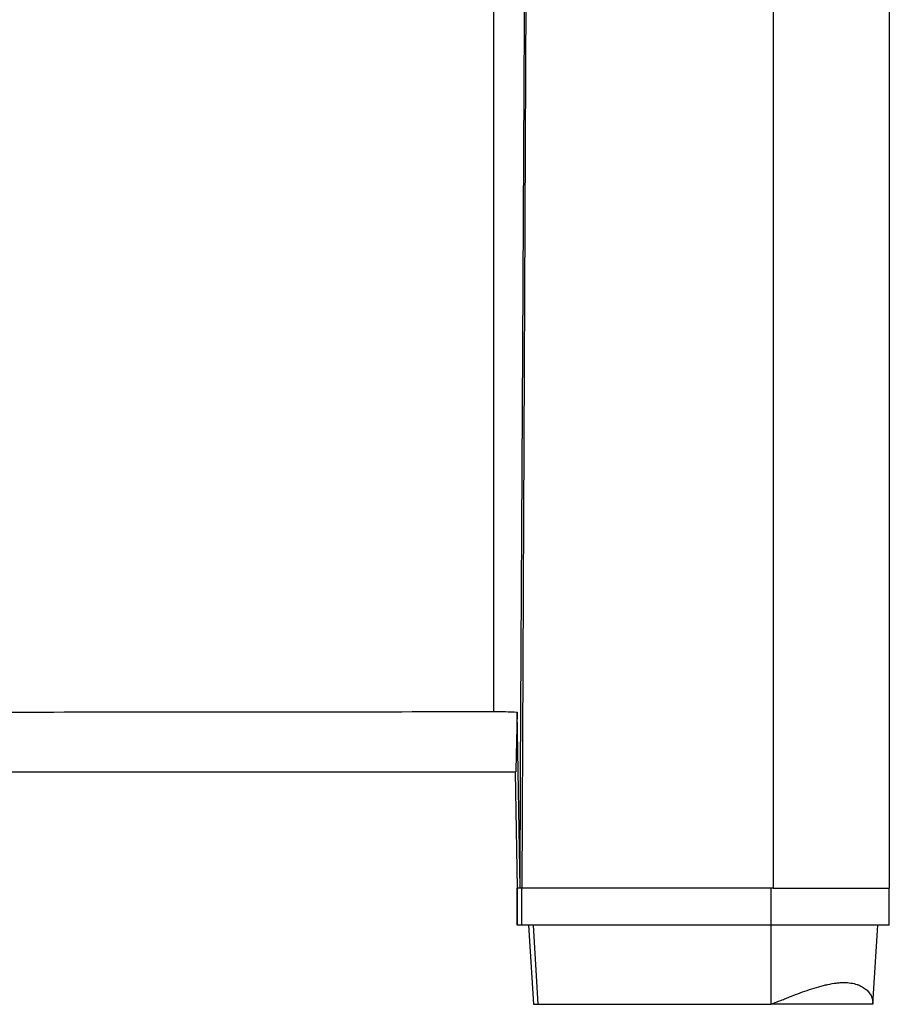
# Paper-space layout '1012-790 Hybird Padfoot' of a CAD drawing. Header units: millimetres. Extents: x 51 to 2966, y 67 to 3970.
# Tile 17 of 110: x 877 to 1251, y 1441 to 1865. Entities that reach past the tile are written whole.
import ezdxf

# ---------------------------------------------------------------- set-up
doc = ezdxf.new("R2010")
doc.units = ezdxf.units.MM

psp = doc.layouts.new('1012-790 Hybird Padfoot')

# ---------------------------------------------------------------- linework, layer by layer
at = {"color": 7, "linetype": 'Continuous', "lineweight": 25}
for p, q in [((1081.14, 2129.76), (1081.14, 1567.3)), ((1096.09, 2129.76), (1093.3, 1491.36)), ((1201.3, 2129.76), (1201.3, 1491.36)), ((1251.3, 2129.76), (1251.3, 1491.36)), ((1091.22, 1567.1), (1090.72, 1542.13)), ((1092.5, 1491.36), (1091.22, 1567.1)), ((1090.72, 1542.13), (1090.71, 1541.36)), ((1090.34, 1541.36), (1091.21, 1491.36)), ((1090.35, 1541.36), (1091.22, 1491.36)), ((1092.5, 1491.36), (1092.75, 1541.36)), ((1091.21, 1491.36), (1091.21, 1475.36)), ((1091.22, 1491.36), (1091.21, 1491.36)), ((1091.22, 1475.36), (1091.22, 1491.36)), ((1093.3, 1491.36), (1091.22, 1491.36)), ((1093.3, 1475.36), (1093.3, 1491.36)), ((1200.5, 1491.36), (1093.3, 1491.36)), ((1201.3, 1491.36), (1093.3, 1491.36)), ((1200.5, 1475.36), (1200.5, 1491.36)), ((1201.3, 1491.36), (1251.3, 1491.36)), ((1251.3, 1475.36), (1251.3, 1491.36)), ((1091.22, 1475.36), (1091.21, 1475.36)), ((1093.3, 1475.36), (1091.22, 1475.36)), ((1200.5, 1475.36), (1093.3, 1475.36)), ((1096.18, 1475.36), (1098.28, 1441.36)), ((1096.19, 1475.36), (1098.28, 1441.36)), ((1100.26, 1441.36), (1098.21, 1475.36)), ((1251.3, 1475.36), (1200.5, 1475.36)), ((1200.5, 1441.36), (1200.5, 1475.36)), ((1244.22, 1441.36), (1246.3, 1475.36)), ((1098.28, 1441.36), (1100.26, 1441.36)), ((1098.28, 1441.36), (1098.28, 1441.36)), ((1100.26, 1441.36), (1200.5, 1441.36))]:
    psp.add_line(p, q, dxfattribs=at)
at = {"color": 7, "linetype": 'Continuous', "lineweight": 25, "flags": 128}
psp.add_lwpolyline([(1092.75, 1541.36), (1093.65, 1723.74), (1094.91, 1975.65), (1095.43, 2081.36)], dxfattribs=at)
at = {"color": 7, "linetype": 'Continuous', "lineweight": 25}
for points, knots in [([(799.34, 1567.07), (822.87, 1567.07), (846.39, 1567.08), (893.43, 1567.1), (916.95, 1567.11), (963.94, 1567.15), (987.42, 1567.17), (1034.32, 1567.23), (1057.75, 1567.26), (1081.14, 1567.3)], [0, 0, 0, 0, 0.25, 0.25, 0.5, 0.5, 0.75, 0.75, 1, 1, 1, 1]), ([(651.3, 1541.36), (672.93, 1541.36), (694.55, 1541.36), (716.17, 1541.36), (744.16, 1541.36), (772.14, 1541.36), (897.26, 1541.36), (994.14, 1541.36), (1090.71, 1541.36)], [0, 0, 0, 0, 0.172825, 0.172825, 0.172825, 0.396458, 0.396458, 1.172825, 1.172825, 1.172825, 1.172825]), ([(1200.5, 1441.36), (1201.9, 1441.94), (1203.3, 1442.51), (1205.39, 1443.35), (1206.09, 1443.63), (1207.48, 1444.19), (1208.18, 1444.46), (1211.65, 1445.81), (1214.37, 1446.82), (1218.36, 1448.14), (1219.68, 1448.55), (1221.64, 1449.11), (1222.29, 1449.28), (1223.58, 1449.6), (1224.21, 1449.75), (1226.07, 1450.16), (1227.28, 1450.37), (1229.02, 1450.59), (1229.6, 1450.65), (1230.72, 1450.73), (1231.27, 1450.75), (1232.88, 1450.75), (1233.88, 1450.67), (1235.75, 1450.38), (1236.62, 1450.17), (1237.83, 1449.77), (1238.21, 1449.62), (1238.94, 1449.29), (1239.29, 1449.12), (1240.28, 1448.57), (1240.86, 1448.16), (1241.88, 1447.28), (1242.33, 1446.81), (1242.89, 1446.06), (1243.06, 1445.8), (1243.37, 1445.27), (1243.5, 1445.01), (1243.86, 1444.2), (1244.03, 1443.64), (1244.23, 1442.51), (1244.26, 1441.94), (1244.22, 1441.36)], [0, 0, 0, 0, 0.0625, 0.0625, 0.09375, 0.09375, 0.125, 0.125, 0.25, 0.25, 0.3125, 0.3125, 0.34375, 0.34375, 0.375, 0.375, 0.4375, 0.4375, 0.46875, 0.46875, 0.5, 0.5, 0.5625, 0.5625, 0.625, 0.625, 0.65625, 0.65625, 0.6875, 0.6875, 0.75, 0.75, 0.8125, 0.8125, 0.84375, 0.84375, 0.875, 0.875, 0.9375, 0.9375, 1, 1, 1, 1]), ([(1244.22, 1441.36), (1243.22, 1441.36), (1242.01, 1441.36), (1239.91, 1441.36), (1239.16, 1441.36), (1237.59, 1441.36), (1236.76, 1441.36), (1235.03, 1441.36), (1234.14, 1441.36), (1232.32, 1441.36), (1231.38, 1441.36), (1229.5, 1441.36), (1228.54, 1441.36), (1226.65, 1441.36), (1225.7, 1441.36), (1223.85, 1441.36), (1222.94, 1441.36), (1221.14, 1441.36), (1220.24, 1441.36), (1218.43, 1441.36), (1217.51, 1441.36), (1215.64, 1441.36), (1214.69, 1441.36), (1211.76, 1441.36), (1209.7, 1441.36), (1206.95, 1441.36), (1206.39, 1441.36), (1205.25, 1441.36), (1204.67, 1441.36), (1202.92, 1441.36), (1201.72, 1441.36), (1200.5, 1441.36)], [0, 0, 0, 0, 0.125, 0.125, 0.1875, 0.1875, 0.25, 0.25, 0.3125, 0.3125, 0.375, 0.375, 0.4375, 0.4375, 0.5, 0.5, 0.5625, 0.5625, 0.625, 0.625, 0.6875, 0.6875, 0.75, 0.75, 0.875, 0.875, 0.90625, 0.90625, 0.9375, 0.9375, 1, 1, 1, 1])]:
    psp.add_open_spline(points, degree=3, knots=knots, dxfattribs=at)
psp.add_open_spline([(1081.14, 1567.3), (1084.49, 1567.31), (1087.85, 1567.24), (1091.22, 1567.1)], degree=3, dxfattribs=at)

doc.saveas('drawing.dxf')
